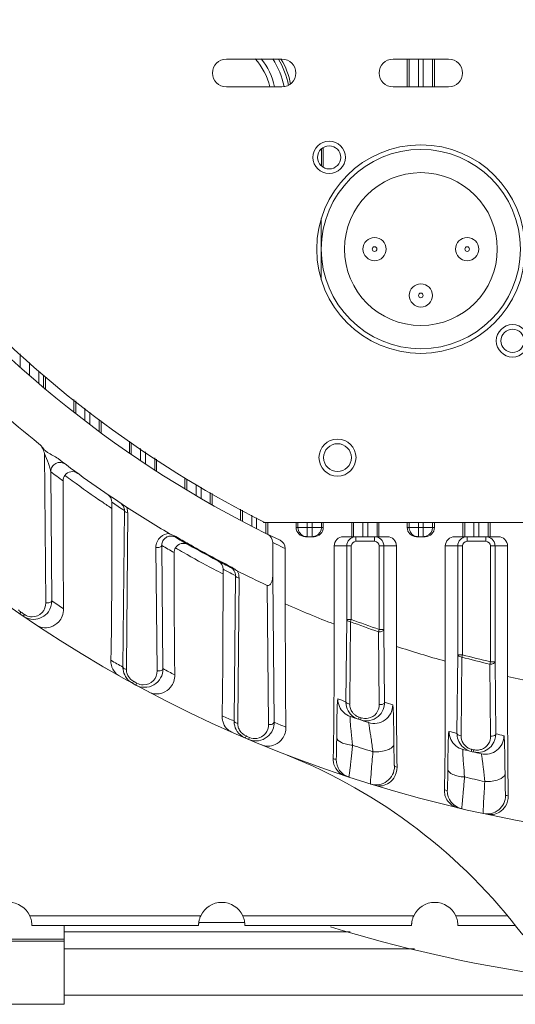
# Model space of a CAD drawing. Header units: millimetres. Extents: x 29170 to 33192, y 579 to 3108.
# Tile 144 of 256: x 31625 to 31679, y 763 to 869. Entities that reach past the tile are written whole.
import ezdxf

# ---------------------------------------------------------------- set-up
doc = ezdxf.new("R2010")
doc.units = ezdxf.units.MM
doc.layers.add('细实线', color=7, linetype='Continuous', lineweight=13)

msp = doc.modelspace()

# ---------------------------------------------------------------- linework, layer by layer
at = {"layer": '细实线'}
for p, q in [((31647.682, 865.215), (31653.682, 865.215)), ((31665.682, 865.215), (31671.682, 865.215)), ((31667.214, 862.215), (31667.214, 865.215)), ((31667.415, 862.215), (31667.415, 865.215)), ((31668.415, 865.215), (31668.415, 862.215)), ((31668.949, 862.215), (31668.949, 865.215)), ((31669.949, 865.215), (31669.949, 862.215)), ((31670.15, 865.215), (31670.15, 862.215)), ((31653.682, 862.215), (31647.682, 862.215)), ((31671.682, 862.215), (31665.682, 862.215)), ((31657.949, 853.692), (31657.949, 855.537)), ((31658.15, 855.692), (31658.15, 853.538)), ((31657.932, 848.032), (31657.932, 841.399)), ((31625.415, 832.022), (31625.415, 833.424)), ((31626.415, 831.076), (31626.415, 832.494)), ((31627.441, 831.539), (31627.441, 830.19)), ((31627.941, 831.083), (31627.941, 829.766)), ((31628.15, 830.917), (31628.15, 829.59)), ((31631.214, 827.102), (31631.214, 828.5)), ((31631.415, 828.341), (31631.415, 826.945)), ((31632.415, 827.552), (31632.415, 826.172)), ((31632.949, 825.766), (31632.949, 827.131)), ((31633.949, 825.019), (31633.949, 826.342)), ((31634.15, 826.183), (31634.15, 824.87)), ((31637.214, 822.754), (31637.214, 823.989)), ((31637.415, 823.855), (31637.415, 822.551)), ((31628.031, 822.647), (31628.188, 806.548)), ((31638.415, 823.191), (31638.415, 821.926)), ((31638.949, 821.517), (31638.949, 822.835)), ((31639.949, 820.862), (31639.949, 822.171)), ((31640.15, 822.037), (31640.15, 820.732)), ((31628.713, 820.692), (31628.836, 806.768)), ((31643.214, 818.82), (31643.214, 820.001)), ((31643.415, 819.867), (31643.415, 818.699)), ((31644.415, 819.314), (31644.415, 818.105)), ((31644.949, 817.793), (31644.949, 819.018)), ((31645.949, 817.219), (31645.949, 818.465)), ((31646.15, 818.354), (31646.15, 817.105)), ((31635.321, 816.725), (31635.321, 817.391)), ((31635.959, 816.963), (31635.981, 816.948)), ((31636.511, 799.615), (31636.67, 816.493)), ((31636.884, 799.611), (31637.026, 816.27)), ((31649.214, 815.433), (31649.214, 816.66)), ((31649.415, 816.549), (31649.415, 815.328)), ((31650.415, 815.996), (31650.415, 814.809)), ((31650.949, 814.537), (31650.949, 815.7)), ((31651.682, 815.295), (31651.682, 815.215)), ((31651.682, 815.215), (31651.826, 815.215)), ((31651.826, 815.215), (31757.538, 815.215)), ((31651.949, 814.037), (31651.949, 815.215)), ((31652.15, 815.215), (31652.15, 813.938)), ((31655.214, 814.678), (31655.214, 815.215)), ((31655.415, 815.215), (31655.415, 814.678)), ((31656.415, 813.678), (31656.415, 815.215)), ((31656.949, 813.678), (31656.949, 815.215)), ((31657.949, 814.678), (31657.949, 815.215)), ((31658.15, 815.215), (31658.15, 814.678)), ((31661.214, 813.678), (31661.214, 815.215)), ((31661.415, 813.678), (31661.415, 815.215)), ((31662.415, 815.215), (31662.415, 813.678)), ((31662.949, 813.678), (31662.949, 815.215)), ((31663.949, 815.215), (31663.949, 813.678)), ((31664.15, 815.215), (31664.15, 813.678)), ((31667.214, 814.678), (31667.214, 815.215)), ((31667.415, 814.678), (31667.415, 815.215)), ((31668.415, 813.678), (31668.415, 815.215)), ((31668.949, 813.678), (31668.949, 815.215)), ((31669.949, 815.215), (31669.949, 814.678)), ((31670.15, 815.215), (31670.15, 814.678)), ((31673.214, 813.678), (31673.214, 815.215)), ((31673.415, 813.678), (31673.415, 815.215)), ((31674.415, 813.678), (31674.415, 815.215)), ((31674.949, 813.678), (31674.949, 815.215)), ((31675.949, 815.215), (31675.949, 813.678)), ((31676.15, 815.215), (31676.15, 813.678)), ((31641.624, 813.958), (31641.5, 814.019)), ((31641.91, 813.843), (31641.624, 813.958)), ((31658.15, 814.678), (31655.214, 814.678)), ((31670.15, 814.678), (31667.214, 814.678)), ((31642.191, 813.613), (31642.233, 813.686)), ((31652.682, 809.404), (31652.682, 813.054)), ((31653.054, 812.871), (31652.682, 813.054)), ((31657.15, 813.678), (31656.214, 813.678)), ((31660.321, 813.678), (31665.043, 813.678)), ((31661.673, 813.678), (31661.673, 813.178)), ((31661.673, 813.178), (31663.691, 813.178)), ((31663.691, 813.678), (31663.691, 813.178)), ((31669.15, 813.678), (31668.214, 813.678)), ((31672.321, 813.678), (31677.043, 813.678)), ((31673.673, 813.678), (31673.673, 813.178)), ((31673.673, 813.178), (31675.691, 813.178)), ((31675.691, 813.678), (31675.691, 813.178)), ((31640.076, 812.508), (31640.213, 799.203)), ((31640.711, 812.736), (31640.837, 799.437)), ((31654.044, 812.394), (31654.044, 806.441)), ((31661.173, 812.678), (31659.321, 812.678)), ((31659.321, 812.678), (31659.321, 804.236)), ((31660.673, 804.752), (31660.673, 812.678)), ((31661.173, 804.749), (31661.173, 812.678)), ((31664.191, 812.678), (31666.044, 812.678)), ((31664.191, 812.678), (31664.191, 803.666)), ((31664.691, 812.678), (31664.691, 803.664)), ((31666.044, 801.845), (31666.044, 812.678)), ((31671.321, 812.678), (31673.173, 812.678)), ((31671.321, 812.678), (31671.321, 800.249)), ((31672.673, 800.933), (31672.673, 812.678)), ((31673.173, 800.934), (31673.173, 812.678)), ((31676.191, 812.678), (31678.044, 812.678)), ((31676.191, 812.678), (31676.191, 800.18)), ((31676.691, 812.678), (31676.691, 800.18)), ((31678.044, 798.594), (31678.044, 812.678)), ((31647.321, 809.654), (31647.321, 810.169)), ((31648.133, 810.361), (31648.171, 810.435)), ((31648.513, 793.791), (31648.668, 809.475)), ((31648.908, 793.788), (31649.05, 809.238)), ((31652.682, 809.404), (31652.839, 793.653)), ((31652.077, 808.427), (31652.238, 793.408)), ((31625.363, 805.353), (31625.496, 805.547)), ((31625.363, 805.353), (31625.733, 805.099)), ((31625.733, 805.099), (31625.866, 805.293)), ((31660.582, 795.873), (31660.673, 804.752)), ((31661.173, 804.752), (31660.673, 804.752)), ((31660.997, 795.869), (31661.082, 804.503)), ((31661.08, 804.504), (31661.173, 804.752)), ((31664.191, 803.664), (31664.104, 803.414)), ((31664.106, 803.413), (31664.19, 795.557)), ((31664.691, 803.664), (31664.191, 803.664)), ((31664.691, 803.664), (31664.772, 795.809)), ((31672.584, 792.449), (31672.673, 800.933)), ((31673.173, 800.934), (31672.673, 800.934)), ((31673.02, 792.192), (31673.107, 800.677)), ((31673.106, 800.677), (31673.173, 800.934)), ((31676.191, 800.18), (31676.13, 799.922)), ((31676.691, 800.18), (31676.191, 800.18)), ((31676.691, 800.18), (31676.773, 792.405)), ((31636.882, 799.383), (31636.884, 799.611)), ((31676.131, 799.922), (31676.216, 792.146)), ((31637.596, 797.96), (31637.657, 798.07)), ((31637.544, 797.864), (31637.596, 797.96)), ((31637.544, 797.864), (31637.907, 797.666)), ((31637.907, 797.666), (31638.019, 797.873)), ((31660.995, 795.623), (31660.997, 795.869)), ((31648.906, 793.549), (31648.908, 793.788)), ((31661.932, 793.981), (31661.967, 794.085)), ((31661.967, 794.085), (31662.007, 794.204)), ((31662.157, 793.906), (31662.232, 794.128)), ((31649.718, 791.956), (31649.761, 792.057)), ((31649.718, 791.956), (31650.081, 791.802)), ((31649.761, 792.057), (31649.81, 792.172)), ((31650.081, 791.802), (31650.173, 792.018)), ((31674.114, 790.505), (31674.139, 790.612)), ((31674.139, 790.612), (31674.168, 790.734)), ((31674.339, 790.453), (31674.393, 790.681)), ((31644.913, 772.765), (31626.451, 772.765)), ((31667.913, 772.765), (31649.451, 772.765)), ((31677.94, 772.765), (31672.451, 772.765)), ((31626.682, 771.745), (31626.682, 771.715)), ((31626.682, 771.715), (31626.682, 771.719)), ((31644.682, 771.715), (31626.682, 771.715)), ((31630.182, 771.715), (31630.182, 763.215)), ((31644.682, 771.723), (31644.682, 771.718)), ((31644.682, 771.719), (31644.682, 771.722)), ((31644.682, 771.718), (31644.682, 771.715)), ((31649.658, 772.053), (31644.707, 772.053)), ((31649.682, 771.745), (31649.682, 771.715)), ((31649.682, 771.715), (31649.682, 771.719)), ((31667.682, 771.715), (31649.682, 771.715)), ((31667.682, 771.723), (31667.682, 771.718)), ((31667.682, 771.719), (31667.682, 771.722)), ((31667.682, 771.718), (31667.682, 771.715)), ((31672.682, 771.745), (31672.682, 771.715)), ((31672.682, 771.715), (31672.682, 771.719)), ((31678.832, 771.715), (31672.682, 771.715)), ((31661.063, 771.053), (31630.182, 771.053)), ((31619.182, 770.257), (31630.182, 770.257)), ((31619.182, 770.033), (31630.182, 770.033)), ((31630.182, 769.215), (31667.985, 769.215)), ((31630.182, 764.215), (31687.682, 764.215)), ((31619.182, 763.215), (31630.182, 763.215))]:
    msp.add_line(p, q, dxfattribs=at)
for centre, radius in [((31658.783, 854.615), 1.75), ((31668.682, 844.715), 11.25), ((31658.783, 854.615), 1.25), ((31668.682, 844.715), 10.75), ((31668.682, 844.715), 8.25), ((31663.682, 844.715), 1.25), ((31673.682, 844.715), 1.25), ((31663.682, 844.715), 0.25), ((31673.682, 844.715), 0.25), ((31668.682, 839.715), 1.25), ((31668.682, 839.715), 0.25), ((31678.582, 834.816), 1.75), ((31678.582, 834.816), 1.25), ((31659.682, 822.215), 2), ((31659.682, 822.215), 1.5)]:
    msp.add_circle(centre, radius, dxfattribs=at)
for centre, radius, start, end in [((31704.682, 920.715), 140, 214.31294, 355.47232), ((31704.682, 920.715), 118, 206.06384, 243.38894), ((31647.682, 863.715), 1.5, 90, 270), ((31645.792, 860.715), 6.75, 12.90715, 42.31424), ((31645.792, 860.715), 7.25, 12.04567, 38.80912), ((31645.792, 860.715), 8.259, 10.70191, 33.24207), ((31645.792, 860.715), 8.759, 10.94689, 30.99819), ((31645.792, 860.715), 9.012, 11.62079, 29.7606), ((31653.682, 863.715), 1.5, 270, 90), ((31665.682, 863.715), 1.5, 90, 270), ((31671.682, 863.715), 1.5, 270, 90), ((31704.682, 920.715), 119, 219.91621, 244.51199), ((31704.682, 920.715), 124, 226.20385, 231.47404), ((31704.689, 920.731), 124.017, 232.68366, 236.8641), ((31704.381, 920.884), 125.556, 232.93868, 233.69587), ((31631.044, 819.701), 1, 53.90273, 143.2304), ((31689.962, 899.748), 99.391, 233.06888, 233.64302), ((31689.954, 899.738), 99.377, 233.64312, 235.95991), ((31634.32, 817.391), 1, 359.99736, 55.75383), ((31689.961, 899.749), 99.391, 235.96006, 236.64989), ((31705.019, 920.598), 124.537, 235.96743, 236.3214), ((31635.684, 816.497), 0.989, 32.30644, 47.72547), ((31705.024, 920.605), 124.545, 236.3333, 236.71328), ((31635.698, 816.506), 0.972, 6.13694, 32.2858), ((31635.697, 816.506), 0.973, 359.2141, 6.12934), ((31635.553, 816.283), 1.473, 18.03763, 24.00651), ((31704.682, 920.715), 124, 236.86299, 239.36727), ((31635.544, 816.281), 1.482, 359.59019, 17.98242), ((31641.558, 812.545), 1.475, 92.24679, 132.32406), ((31651.682, 813.054), 1, 359.99537, 63.79972), ((31656.415, 814.678), 1, 179.99328, 258.66566), ((31656.949, 814.678), 1, 292.68838, 359.99665), ((31668.415, 814.678), 1, 179.99328, 258.66566), ((31668.949, 814.678), 1, 292.68838, 359.99665), ((31641.695, 812.773), 0.975, 111.48712, 120.21802), ((31641.694, 812.773), 0.975, 79.50979, 111.44672), ((31643.044, 811.962), 1, 60.4517, 149.41592), ((31704.688, 920.727), 124.016, 239.73814, 240.45707), ((31704.689, 920.73), 124.016, 239.73828, 242.86835), ((31704.689, 920.729), 123.932, 239.73801, 240.45707), ((31704.688, 920.728), 123.93, 240.45712, 242.8682), ((31705.682, 920.716), 120.001, 243.98755, 244.51215), ((31653.044, 812.394), 1, 359.99518, 64.52232), ((31656.416, 814.679), 1.001, 258.62778, 269.9503), ((31656.948, 814.679), 1.001, 270.0497, 281.37222), ((31656.948, 814.683), 1.005, 281.33576, 292.60983), ((31661.673, 812.678), 0.5, 89.99653, 179.99475), ((31661.674, 812.676), 1.002, 103.99567, 116.89886), ((31661.674, 812.673), 1.005, 90.03169, 103.95067), ((31663.691, 812.678), 0.5, 0.00526, 90.00347), ((31663.689, 812.677), 1.002, 13.99638, 26.90037), ((31663.686, 812.677), 1.005, 0.03169, 13.95138), ((31668.416, 814.679), 1.001, 258.62778, 269.9503), ((31668.948, 814.679), 1.001, 270.0497, 281.37222), ((31668.948, 814.683), 1.005, 281.33576, 292.60983), ((31673.673, 812.678), 0.5, 89.99653, 179.99475), ((31673.674, 812.676), 1.002, 103.99567, 116.89886), ((31673.674, 812.673), 1.005, 90.03169, 103.95067), ((31675.691, 812.678), 0.5, 0.00526, 90.00347), ((31675.689, 812.677), 1.002, 13.99638, 26.90037), ((31675.686, 812.677), 1.005, 0.03169, 13.95138), ((31704.322, 920.809), 125.404, 239.51956, 240.2233), ((31692.532, 898.201), 99.421, 239.574, 240.14716), ((31692.526, 898.191), 99.41, 240.14725, 242.30549), ((31646.321, 810.169), 1, 359.99581, 62.17833), ((31704.688, 920.727), 124.016, 242.16895, 242.86829), ((31692.531, 898.201), 99.421, 242.30561, 242.95183), ((31705.075, 920.681), 124.694, 242.40796, 242.69917), ((31705.08, 920.69), 124.703, 242.69917, 243.10453), ((31647.678, 809.473), 0.998, 54.197, 62.86809), ((31647.682, 809.479), 0.99, 38.55566, 54.16631), ((31647.695, 809.49), 0.974, 6.0998, 38.53382), ((31704.682, 920.715), 124, 243.23843, 244.89777), ((31647.576, 809.253), 1.473, 24.23126, 30.35471), ((31647.691, 809.489), 0.977, 359.16107, 6.09606), ((31626.818, 806.754), 2.018, 324.3335, 0.40204), ((31706.682, 920.716), 138.001, 235.66009, 236.29633), ((31626.348, 806.785), 1.503, 222.11587, 235.47661), ((31704.682, 920.715), 139.765, 235.48888, 235.67269), ((31694.988, 897.037), 99.419, 245.67957, 248.9759), ((31704.682, 920.715), 140, 235.67173, 236.09623), ((31626.854, 806.739), 1.987, 235.64912, 270.01991), ((31704.682, 920.715), 124.122, 249.43526, 250.9187), ((31704.682, 920.715), 123.857, 249.43466, 250.91773), ((31697.442, 896.164), 99.408, 251.58747, 254.76539), ((31637.134, 800.267), 1.929, 177.90844, 193.8852), ((31702.683, 920.716), 138.001, 240.72769, 241.3472), ((31704.682, 920.715), 124.122, 255.26281, 256.70139), ((31704.682, 920.715), 123.857, 255.26216, 256.7009), ((31704.682, 920.715), 140, 239.74969, 240.20112), ((31638.488, 799.601), 1.977, 179.59752, 187.6408), ((31638.36, 799.371), 1.478, 179.51599, 195.53669), ((31706.682, 920.716), 138.001, 241.50158, 242.10068), ((31637, 800.191), 1.772, 231.63719, 240.67324), ((31638.365, 799.374), 1.484, 195.62689, 211.19584), ((31704.682, 920.715), 139.765, 241.34342, 241.51275), ((31699.898, 895.56), 99.398, 257.29854, 260.39926), ((31702.688, 920.733), 131.768, 250.96974, 251.36457), ((31662.565, 795.858), 1.983, 179.56876, 188.53847), ((31661.722, 796.166), 2, 203.65171, 250.96957), ((31662.557, 795.856), 1.975, 188.52249, 216.55322), ((31662.479, 795.609), 1.485, 179.4718, 198.15646), ((31662.479, 795.612), 1.485, 198.29423, 216.46459), ((31662.79, 795.781), 1.979, 281.4462, 338.13788), ((31706.687, 920.733), 131.768, 251.45181, 251.8503), ((31702.683, 920.716), 138.001, 246.29941, 246.88774), ((31650.493, 793.777), 1.98, 179.57965, 188.15658), ((31662.569, 795.868), 1.991, 216.61317, 234.14133), ((31704.688, 920.732), 133.768, 250.96973, 251.8503), ((31662.48, 795.616), 1.489, 216.52526, 222.88228), ((31662.481, 795.616), 1.49, 222.87316, 234.12326), ((31662.573, 795.878), 2.002, 234.23353, 251.32978), ((31662.488, 795.627), 1.502, 234.17839, 251.3424), ((31704.682, 920.715), 133.515, 251.35961, 251.46138), ((31662.793, 795.805), 2.003, 251.4854, 265.60538), ((31662.79, 795.793), 1.991, 265.6698, 281.37682), ((31649.03, 794.209), 1.794, 230.93552, 246.20043), ((31650.388, 793.536), 1.482, 179.48713, 197.0053), ((31650.389, 793.539), 1.484, 197.12023, 214.12182), ((31650.856, 793.623), 1.98, 278.43709, 337.63467), ((31706.682, 920.716), 138.001, 247.03507, 247.60809), ((31704.682, 920.715), 140, 246.72304, 247.08166), ((31704.682, 920.715), 139.765, 246.8835, 247.04509), ((31650.862, 793.648), 2.005, 247.07948, 261.835), ((31650.857, 793.634), 1.99, 261.91434, 278.35051), ((31702.686, 920.731), 131.766, 256.40916, 256.79398), ((31673.722, 792.654), 2, 205.4655, 256.40877), ((31674.571, 792.434), 1.988, 179.55328, 188.58187), ((31674.496, 792.176), 1.476, 179.37206, 211.61969), ((31675.642, 792.206), 2, 257.27274, 0.00129), ((31706.685, 920.731), 131.766, 256.87891, 257.26632), ((31704.688, 920.733), 136.619, 251.49121, 252.45772), ((31674.569, 792.439), 1.988, 211.71483, 227.05105), ((31674.506, 792.183), 1.489, 211.66447, 227.0002), ((31704.685, 920.73), 133.766, 256.40915, 257.26632), ((31674.507, 792.187), 1.492, 227.06319, 242.03723), ((31674.513, 792.202), 1.508, 242.10716, 256.75594), ((31704.682, 920.715), 133.515, 256.78853, 256.88759), ((31674.734, 792.154), 1.511, 256.94232, 273.09568), ((31674.732, 792.134), 1.491, 273.19678, 289.69778), ((31674.793, 792.378), 1.977, 273.1105, 324.36413), ((31631.898, 734.429), 60, 37.21202, 68.12495), ((31702.682, 920.715), 138, 251.64172, 251.77837), ((31661.53, 789.635), 1.999, 179.97985, 251.78647), ((31674.793, 792.41), 2.009, 256.94187, 273.06239), ((31706.682, 920.715), 138, 252.78236, 252.90487), ((31704.685, 920.73), 136.615, 256.75933, 257.70174), ((31673.209, 786.289), 1.986, 178.27279, 194.54191), ((31702.682, 920.715), 138, 256.82286, 256.95378), ((31673.158, 786.273), 1.933, 194.46387, 210.25891), ((31673.53, 786.277), 1.999, 179.97938, 256.96342), ((31675.834, 785.764), 2, 257.94034, 359.99673), ((31706.682, 920.715), 138, 257.93357, 258.05476), ((31624.182, 771.715), 2.5, 24.83459, 155.16541), ((31647.182, 771.715), 2.5, 24.83459, 155.16541), ((31670.182, 771.715), 2.5, 24.83459, 155.16541), ((31624.184, 771.716), 2.497, 17.74654, 24.83376), ((31647.181, 771.716), 2.499, 160.53604, 162.26247), ((31647.178, 771.717), 2.496, 155.16118, 160.52476), ((31647.184, 771.716), 2.497, 17.74654, 24.83376), ((31670.181, 771.716), 2.499, 160.53604, 162.26247), ((31670.178, 771.717), 2.496, 155.16118, 160.52476), ((31670.184, 771.716), 2.497, 17.74654, 24.83376), ((31624.186, 771.716), 2.496, 5.71361, 17.76692), ((31624.177, 771.715), 2.505, 4.04674, 5.71794), ((31624.177, 771.715), 2.505, 2.682, 4.04493), ((31624.198, 771.716), 2.484, 1.30074, 2.68532), ((31624.049, 771.713), 2.633, 0.69859, 1.28758), ((31624.076, 771.714), 2.606, 0.70545, 1.28364), ((31624.636, 771.718), 2.046, 0.03256, 0.78791), ((31647.341, 771.714), 2.659, 178.88652, 179.38706), ((31647.288, 771.715), 2.606, 178.88932, 179.38934), ((31647.227, 771.714), 2.545, 179.35145, 179.7997), ((31647.122, 771.714), 2.44, 179.34766, 179.8092), ((31647.124, 771.717), 2.442, 177.4263, 178.86256), ((31647.091, 771.718), 2.409, 177.42383, 178.87137), ((31647.217, 771.713), 2.535, 176.11554, 177.44081), ((31647.185, 771.715), 2.503, 174.36663, 176.11717), ((31647.183, 771.715), 2.501, 165.67399, 174.35911), ((31647.2, 771.71), 2.519, 162.25082, 165.65132), ((31647.186, 771.716), 2.496, 5.71361, 17.76692), ((31647.177, 771.715), 2.505, 4.04674, 5.71794), ((31647.177, 771.715), 2.505, 2.682, 4.04493), ((31647.198, 771.716), 2.484, 1.30074, 2.68532), ((31647.049, 771.713), 2.633, 0.69859, 1.28758), ((31647.076, 771.714), 2.606, 0.70545, 1.28364), ((31647.636, 771.718), 2.046, 0.03256, 0.78791), ((31704.682, 920.715), 156, 252.94227, 287.05773), ((31670.341, 771.714), 2.659, 178.88652, 179.38706), ((31670.288, 771.715), 2.606, 178.88932, 179.38934), ((31670.227, 771.714), 2.545, 179.35145, 179.7997), ((31670.122, 771.714), 2.44, 179.34766, 179.8092), ((31670.124, 771.717), 2.442, 177.4263, 178.86256), ((31670.091, 771.718), 2.409, 177.42383, 178.87137), ((31670.217, 771.713), 2.535, 176.11554, 177.44081), ((31670.185, 771.715), 2.503, 174.36663, 176.11717), ((31670.183, 771.715), 2.501, 165.67399, 174.35911), ((31670.2, 771.71), 2.519, 162.25082, 165.65132), ((31670.186, 771.716), 2.496, 5.71361, 17.76692), ((31670.177, 771.715), 2.505, 4.04674, 5.71794), ((31670.177, 771.715), 2.505, 2.682, 4.04493), ((31670.198, 771.716), 2.484, 1.30074, 2.68532), ((31670.049, 771.713), 2.633, 0.69859, 1.28758), ((31670.076, 771.714), 2.606, 0.70545, 1.28364), ((31670.636, 771.718), 2.046, 0.03256, 0.78791)]:
    msp.add_arc(centre, radius, start, end, dxfattribs=at)
for centre, start_param, end_param in [((31656.214, 814.678), 3.1415927, 4.712389), ((31657.15, 814.678), -1.5707963, 0), ((31668.214, 814.678), 3.1415927, 4.712389), ((31669.15, 814.678), -1.5707963, 0), ((31660.321, 812.678), 1.5707963, 3.1415927), ((31665.043, 812.678), 0, 1.5707963), ((31672.321, 812.678), 1.5707963, 3.1415927), ((31677.043, 812.678), 0, 1.5707963)]:
    msp.add_ellipse(centre, major_axis=(1, 0), ratio=0.9998477, start_param=start_param, end_param=end_param, dxfattribs=at)
for points, knots in [([(31628.031, 822.647), (31627.982, 822.842), (31627.87, 823.239), (31627.61, 823.577), (31627.446, 823.707)], [0, 0, 0, 0, 0.4904184, 1, 1, 1, 1]), ([(31627.446, 823.707), (31627.618, 823.57), (31627.812, 823.297), (31628.103, 822.966), (31628.459, 822.702), (31628.953, 822.458), (31629.333, 822.234), (31629.508, 822.1)], [0, 0, 0, 0, 0.2497088, 0.3747524, 0.4997992, 0.7499546, 1, 1, 1, 1]), ([(31628.713, 820.692), (31628.709, 820.831), (31628.625, 821.132), (31628.414, 821.789), (31628.201, 822.302), (31628.031, 822.647)], [0, 0, 0, 0, 0.2014329, 0.4447649, 1, 1, 1, 1]), ([(31630.313, 821.492), (31630.167, 821.602), (31629.806, 821.741), (31629.243, 821.632), (31628.818, 821.246), (31628.713, 820.874), (31628.713, 820.692)], [0, 0, 0, 0, 0.2500267, 0.4999638, 0.7499259, 1, 1, 1, 1]), ([(31630.106, 805.911), (31630.091, 806.954), (31630.05, 811.55), (31630.044, 816.147), (31630.044, 819.701)], [0, 0, 0, 0, 0.226937, 1, 1, 1, 1]), ([(31635.321, 816.725), (31635.321, 813.66), (31635.317, 809.199), (31635.275, 803.736), (31635.241, 801.339), (31635.206, 800.337)], [0, 0, 0, 0, 0.5611241, 0.8165482, 1, 1, 1, 1]), ([(31636.67, 816.493), (31636.671, 816.467), (31636.736, 816.326), (31636.907, 816.288), (31637.026, 816.27)], [0, 0, 0, 0, 0.1763089, 1, 1, 1, 1]), ([(31640.564, 813.636), (31640.411, 813.496), (31640.158, 813.144), (31640.073, 812.719), (31640.076, 812.508)], [0, 0, 0, 0, 0.4964132, 1, 1, 1, 1]), ([(31641.204, 813.616), (31641.154, 813.587), (31640.97, 813.457), (31640.834, 813.262), (31640.775, 813.106)], [0, 0, 0, 0, 0.2585732, 1, 1, 1, 1]), ([(31640.711, 812.736), (31640.708, 812.644), (31640.444, 812.492), (31640.22, 812.49), (31640.076, 812.508)], [0, 0, 0, 0, 0.3860815, 1, 1, 1, 1]), ([(31642.109, 798.755), (31642.094, 799.735), (31642.05, 804.137), (31642.044, 808.54), (31642.044, 811.962)], [0, 0, 0, 0, 0.2225464, 1, 1, 1, 1]), ([(31648.847, 809.997), (31648.728, 810.058), (31648.517, 810.229), (31648.291, 810.374), (31648.171, 810.435)], [0, 0, 0, 0, 0.4999979, 1, 1, 1, 1]), ([(31647.212, 794.354), (31647.243, 795.301), (31647.277, 797.545), (31647.316, 802.644), (31647.321, 806.797), (31647.321, 809.654)], [0, 0, 0, 0, 0.1856698, 0.4399441, 1, 1, 1, 1]), ([(31648.668, 809.475), (31648.669, 809.447), (31648.738, 809.295), (31648.922, 809.254), (31649.05, 809.238)], [0, 0, 0, 0, 0.1793727, 1, 1, 1, 1]), ([(31652.077, 808.427), (31652.127, 808.403), (31652.246, 808.387), (31652.394, 808.477), (31652.497, 808.607), (31652.595, 808.806), (31652.665, 809.074), (31652.682, 809.294), (31652.682, 809.404)], [0, 0, 0, 0, 0.1249156, 0.2499703, 0.3750393, 0.5001491, 0.7499824, 1, 1, 1, 1]), ([(31628.188, 806.548), (31628.192, 806.171), (31627.894, 805.37), (31627.096, 805.033), (31626.708, 805.033)], [0, 0, 0, 0, 0.4923733, 1, 1, 1, 1]), ([(31628.836, 806.768), (31628.833, 806.676), (31628.559, 806.528), (31628.335, 806.528), (31628.188, 806.548)], [0, 0, 0, 0, 0.3839744, 1, 1, 1, 1]), ([(31628.457, 805.577), (31628.28, 805.331), (31627.796, 804.907), (31627.169, 804.753), (31626.855, 804.753)], [0, 0, 0, 0, 0.4916734, 1, 1, 1, 1]), ([(31630.106, 805.911), (31630.11, 805.631), (31630.01, 805.114), (31629.542, 804.368), (31628.768, 803.869), (31627.853, 803.812), (31627.347, 804.013), (31627.145, 804.148)], [0, 0, 0, 0, 0.200324, 0.3649505, 0.6221966, 0.8257635, 1, 1, 1, 1]), ([(31654.112, 793.12), (31654.076, 795.208), (31654.051, 799.648), (31654.044, 804.088), (31654.044, 806.441)], [0, 0, 0, 0, 0.4701034, 1, 1, 1, 1]), ([(31626.708, 805.033), (31626.487, 805.033), (31626.185, 805.102), (31625.929, 805.25), (31625.866, 805.293)], [0, 0, 0, 0, 0.7436779, 1, 1, 1, 1]), ([(31660.673, 804.752), (31660.674, 804.722), (31660.748, 804.56), (31660.945, 804.518), (31661.08, 804.504)], [0, 0, 0, 0, 0.18119, 1, 1, 1, 1]), ([(31659.218, 789.739), (31659.246, 790.648), (31659.278, 792.782), (31659.316, 797.615), (31659.321, 801.538), (31659.321, 804.236)], [0, 0, 0, 0, 0.188254, 0.4416022, 1, 1, 1, 1]), ([(31664.104, 803.414), (31664.174, 803.401), (31664.316, 803.413), (31664.527, 803.461), (31664.687, 803.576), (31664.691, 803.664)], [0, 0, 0, 0, 0.3158728, 0.6090938, 1, 1, 1, 1]), ([(31666.044, 801.845), (31666.044, 799.524), (31666.051, 795.18), (31666.077, 790.836), (31666.115, 788.812)], [0, 0, 0, 0, 0.5341634, 1, 1, 1, 1]), ([(31671.321, 800.249), (31671.321, 797.673), (31671.308, 793.039), (31671.283, 788.405), (31671.224, 786.349)], [0, 0, 0, 0, 0.5560436, 1, 1, 1, 1]), ([(31672.673, 800.934), (31672.674, 800.901), (31672.716, 800.807), (31672.879, 800.714), (31673.023, 800.684), (31673.106, 800.677)], [0, 0, 0, 0, 0.1793022, 0.5367466, 1, 1, 1, 1]), ([(31676.13, 799.922), (31676.198, 799.913), (31676.335, 799.926), (31676.539, 799.978), (31676.687, 800.094), (31676.691, 800.18)], [0, 0, 0, 0, 0.3158766, 0.6065475, 1, 1, 1, 1]), ([(31635.9, 798.801), (31635.828, 798.859), (31635.533, 799.131), (31635.335, 799.505), (31635.261, 799.804)], [0, 0, 0, 0, 0.2302254, 1, 1, 1, 1]), ([(31636.511, 799.615), (31636.512, 799.587), (31636.579, 799.44), (31636.758, 799.4), (31636.882, 799.383)], [0, 0, 0, 0, 0.178245, 1, 1, 1, 1]), ([(31640.213, 799.203), (31640.217, 798.826), (31639.916, 798.019), (31639.105, 797.686), (31638.71, 797.691)], [0, 0, 0, 0, 0.487838, 1, 1, 1, 1]), ([(31640.837, 799.437), (31640.834, 799.346), (31640.579, 799.19), (31640.355, 799.186), (31640.213, 799.203)], [0, 0, 0, 0, 0.3879782, 1, 1, 1, 1]), ([(31640.585, 798.447), (31640.418, 798.145), (31639.906, 797.61), (31639.185, 797.42), (31638.827, 797.425)], [0, 0, 0, 0, 0.4900888, 1, 1, 1, 1]), ([(31642.109, 798.755), (31642.116, 798.286), (31641.828, 797.44), (31640.907, 796.778), (31640.034, 796.652), (31639.528, 796.8), (31639.319, 796.91)], [0, 0, 0, 0, 0.3545727, 0.6134949, 0.821041, 1, 1, 1, 1]), ([(31678.044, 798.594), (31678.044, 796.281), (31678.052, 791.984), (31678.078, 787.687), (31678.119, 785.704)], [0, 0, 0, 0, 0.5383227, 1, 1, 1, 1]), ([(31659.723, 796.166), (31659.708, 796.171), (31659.697, 796.06), (31659.677, 795.943), (31659.661, 795.616), (31659.643, 795.186), (31659.628, 794.579), (31659.614, 793.833), (31659.602, 792.956), (31659.596, 792.332), (31659.594, 792.003)], [0, 0, 0, 0, 0.0112399, 0.0489731, 0.1187029, 0.2249079, 0.3694146, 0.5506951, 0.7634711, 1, 1, 1, 1]), ([(31660.582, 795.873), (31660.583, 795.842), (31660.657, 795.678), (31660.857, 795.636), (31660.995, 795.623)], [0, 0, 0, 0, 0.1814724, 1, 1, 1, 1]), ([(31664.19, 795.557), (31664.194, 795.23), (31663.971, 794.535), (31663.341, 794.148), (31663.003, 794.08)], [0, 0, 0, 0, 0.4863019, 1, 1, 1, 1]), ([(31663.019, 793.62), (31663.315, 793.523), (31663.964, 793.469), (31664.859, 793.84), (31665.49, 794.575), (31665.641, 795.209), (31665.641, 795.52)], [0, 0, 0, 0, 0.2500219, 0.4999711, 0.7499385, 1, 1, 1, 1]), ([(31664.772, 795.809), (31664.769, 795.721), (31664.543, 795.557), (31664.325, 795.546), (31664.19, 795.557)], [0, 0, 0, 0, 0.3934014, 1, 1, 1, 1]), ([(31665.771, 791.294), (31665.768, 791.624), (31665.762, 792.25), (31665.75, 793.13), (31665.736, 793.882), (31665.722, 794.492), (31665.7, 794.939), (31665.691, 795.262), (31665.66, 795.414), (31665.66, 795.514), (31665.641, 795.52)], [0, 0, 0, 0, 0.2336157, 0.4439652, 0.6236487, 0.7676716, 0.874535, 0.9459151, 0.9860148, 1, 1, 1, 1]), ([(31647.282, 793.767), (31647.269, 793.812), (31647.223, 794.004), (31647.207, 794.204), (31647.212, 794.354)], [0, 0, 0, 0, 0.236871, 1, 1, 1, 1]), ([(31647.899, 792.816), (31647.831, 792.872), (31647.553, 793.133), (31647.36, 793.484), (31647.282, 793.767)], [0, 0, 0, 0, 0.2300703, 1, 1, 1, 1]), ([(31648.513, 793.791), (31648.514, 793.762), (31648.585, 793.606), (31648.775, 793.564), (31648.906, 793.549)], [0, 0, 0, 0, 0.1803529, 1, 1, 1, 1]), ([(31661.07, 794.275), (31661.06, 794.279), (31661.046, 794.207), (31661.043, 794.122), (31661.042, 793.895), (31661.062, 793.582), (31661.1, 793.133), (31661.191, 792.322), (31661.269, 791.656), (31661.318, 791.181)], [0, 0, 0, 0, 0.0101511, 0.0443038, 0.1092492, 0.2115046, 0.3552676, 0.5396624, 1, 1, 1, 1]), ([(31652.238, 793.408), (31652.242, 793.068), (31652, 792.345), (31651.326, 791.967), (31650.973, 791.915)], [0, 0, 0, 0, 0.4878278, 1, 1, 1, 1]), ([(31654.112, 793.12), (31654.12, 792.681), (31653.868, 791.884), (31653.033, 791.209), (31652.206, 791.026), (31651.706, 791.125), (31651.493, 791.213)], [0, 0, 0, 0, 0.3485607, 0.6075454, 0.8176159, 1, 1, 1, 1]), ([(31652.839, 793.653), (31652.836, 793.563), (31652.597, 793.402), (31652.376, 793.394), (31652.238, 793.408)], [0, 0, 0, 0, 0.3912066, 1, 1, 1, 1]), ([(31663.51, 790.468), (31663.453, 790.945), (31663.36, 791.612), (31663.231, 792.428), (31663.16, 792.881), (31663.106, 793.208), (31663.074, 793.437), (31663.043, 793.548), (31663.033, 793.615), (31663.019, 793.62)], [0, 0, 0, 0, 0.4511926, 0.6331503, 0.7766215, 0.8804849, 0.9483737, 0.9862106, 1, 1, 1, 1]), ([(31659.594, 792.003), (31659.591, 791.682), (31659.587, 791.225), (31659.576, 790.654), (31659.57, 790.304), (31659.558, 790.036), (31659.558, 789.81), (31659.535, 789.727), (31659.544, 789.631), (31659.531, 789.635)], [0, 0, 0, 0, 0.4055447, 0.5781502, 0.7254176, 0.843867, 0.9304208, 0.9828193, 1, 1, 1, 1]), ([(31661.318, 791.181), (31661.093, 791.195), (31660.668, 791.257), (31660.058, 791.436), (31659.603, 791.757), (31659.594, 792.003)], [0, 0, 0, 0, 0.3387562, 0.6305612, 1, 1, 1, 1]), ([(31671.723, 792.655), (31671.708, 792.658), (31671.698, 792.553), (31671.677, 792.436), (31671.662, 792.123), (31671.644, 791.706), (31671.628, 791.117), (31671.614, 790.389), (31671.602, 789.529), (31671.596, 788.914), (31671.594, 788.59)], [0, 0, 0, 0, 0.0114951, 0.0489549, 0.1178658, 0.2228862, 0.3663166, 0.5472933, 0.7610664, 1, 1, 1, 1]), ([(31672.584, 792.449), (31672.584, 792.417), (31672.627, 792.322), (31672.791, 792.228), (31672.937, 792.198), (31673.02, 792.192)], [0, 0, 0, 0, 0.1793639, 0.5370271, 1, 1, 1, 1]), ([(31676.216, 792.146), (31676.219, 791.853), (31676.042, 791.233), (31675.527, 790.834), (31675.235, 790.73)], [0, 0, 0, 0, 0.4863041, 1, 1, 1, 1]), ([(31676.773, 792.405), (31676.772, 792.367), (31676.711, 792.253), (31676.499, 792.16), (31676.317, 792.141), (31676.216, 792.146)], [0, 0, 0, 0, 0.1742689, 0.5391094, 1, 1, 1, 1]), ([(31677.771, 788.097), (31677.768, 788.421), (31677.762, 789.037), (31677.75, 789.9), (31677.736, 790.632), (31677.721, 791.223), (31677.7, 791.652), (31677.69, 791.963), (31677.661, 792.103), (31677.659, 792.202), (31677.641, 792.206)], [0, 0, 0, 0, 0.2367982, 0.4488164, 0.6286718, 0.7717973, 0.8773209, 0.9474214, 0.9865674, 1, 1, 1, 1]), ([(31661.318, 791.181), (31661.292, 790.936), (31661.241, 790.466), (31661.167, 789.798), (31661.1, 789.207), (31661.042, 788.705), (31660.993, 788.304), (31660.959, 788.033), (31660.935, 787.88), (31660.924, 787.798), (31660.913, 787.767), (31660.91, 787.734), (31660.905, 787.736)], [0, 0, 0, 0, 0.2131944, 0.4082446, 0.5808192, 0.727426, 0.8449318, 0.9306438, 0.9609562, 0.982643, 0.9956353, 1, 1, 1, 1]), ([(31663.51, 790.468), (31663.787, 790.454), (31664.32, 790.473), (31665.029, 790.633), (31665.555, 790.87), (31665.765, 791.165), (31665.77, 791.294)], [0, 0, 0, 0, 0.3266914, 0.6216679, 0.8478327, 1, 1, 1, 1]), ([(31665.833, 788.899), (31665.829, 788.901), (31665.828, 788.921), (31665.822, 788.95), (31665.818, 789.007), (31665.811, 789.119), (31665.803, 789.309), (31665.795, 789.591), (31665.787, 789.94), (31665.778, 790.515), (31665.773, 790.973), (31665.771, 791.294)], [0, 0, 0, 0, 0.0055205, 0.0196257, 0.0424073, 0.0737758, 0.1613053, 0.279924, 0.4266193, 0.5980342, 1, 1, 1, 1]), ([(31673.252, 790.711), (31673.242, 790.713), (31673.228, 790.647), (31673.222, 790.564), (31673.216, 790.352), (31673.224, 790.057), (31673.246, 789.633), (31673.306, 788.852), (31673.361, 788.208), (31673.395, 787.747)], [0, 0, 0, 0, 0.0106077, 0.0445552, 0.1083538, 0.2084799, 0.3498217, 0.5331102, 1, 1, 1, 1]), ([(31659.303, 789.1), (31659.288, 789.148), (31659.233, 789.356), (31659.213, 789.574), (31659.218, 789.739)], [0, 0, 0, 0, 0.2355903, 1, 1, 1, 1]), ([(31663.24, 787.145), (31663.257, 787.544), (31663.35, 788.652), (31663.445, 789.759), (31663.51, 790.468)], [0, 0, 0, 0, 0.3595106, 1, 1, 1, 1]), ([(31675.586, 787.25), (31675.544, 787.713), (31675.474, 788.358), (31675.375, 789.142), (31675.321, 789.57), (31675.278, 789.875), (31675.251, 790.088), (31675.225, 790.188), (31675.214, 790.252), (31675.201, 790.255)], [0, 0, 0, 0, 0.4599102, 0.6415009, 0.782775, 0.8841779, 0.9501595, 0.9867894, 1, 1, 1, 1]), ([(31660.48, 787.876), (31660.227, 787.96), (31659.711, 788.273), (31659.396, 788.797), (31659.303, 789.1)], [0, 0, 0, 0, 0.4571616, 1, 1, 1, 1]), ([(31663.242, 786.989), (31663.537, 786.898), (31664.18, 786.854), (31665.064, 787.231), (31665.685, 787.963), (31665.833, 788.59), (31665.833, 788.899)], [0, 0, 0, 0, 0.2500216, 0.4999716, 0.7499394, 1, 1, 1, 1]), ([(31666.115, 788.812), (31666.123, 788.4), (31665.904, 787.65), (31665.149, 786.971), (31664.37, 786.739), (31663.88, 786.793), (31663.667, 786.858)], [0, 0, 0, 0, 0.3426796, 0.601747, 0.8142787, 1, 1, 1, 1]), ([(31671.594, 788.59), (31671.591, 788.275), (31671.586, 787.826), (31671.576, 787.266), (31671.57, 786.926), (31671.558, 786.665), (31671.558, 786.448), (31671.535, 786.364), (31671.544, 786.274), (31671.531, 786.277)], [0, 0, 0, 0, 0.4083646, 0.5810212, 0.7276848, 0.8452009, 0.9308624, 0.9827428, 1, 1, 1, 1]), ([(31673.395, 787.747), (31673.161, 787.758), (31672.719, 787.816), (31672.082, 787.998), (31671.603, 788.333), (31671.594, 788.59)], [0, 0, 0, 0, 0.3366714, 0.6287622, 1, 1, 1, 1]), ([(31673.395, 787.747), (31673.375, 787.502), (31673.337, 787.035), (31673.282, 786.371), (31673.232, 785.785), (31673.188, 785.287), (31673.15, 784.891), (31673.124, 784.624), (31673.104, 784.472), (31673.096, 784.392), (31673.086, 784.36), (31673.084, 784.328), (31673.079, 784.329)], [0, 0, 0, 0, 0.2140811, 0.4095578, 0.5821426, 0.7284587, 0.8455292, 0.9308345, 0.9610021, 0.9826053, 0.9955823, 1, 1, 1, 1]), ([(31675.586, 787.25), (31675.857, 787.241), (31676.385, 787.273), (31677.139, 787.437), (31677.759, 787.793), (31677.77, 788.097)], [0, 0, 0, 0, 0.3316031, 0.628977, 1, 1, 1, 1]), ([(31677.833, 785.764), (31677.829, 785.765), (31677.828, 785.785), (31677.822, 785.812), (31677.818, 785.867), (31677.811, 785.973), (31677.804, 786.157), (31677.795, 786.429), (31677.787, 786.768), (31677.778, 787.331), (31677.773, 787.781), (31677.771, 788.097)], [0, 0, 0, 0, 0.0052964, 0.0190344, 0.041346, 0.0721688, 0.1585416, 0.2761989, 0.4224674, 0.5942695, 1, 1, 1, 1]), ([(31663.242, 786.989), (31663.229, 786.993), (31663.249, 787.067), (31663.239, 787.106), (31663.24, 787.145)], [0, 0, 0, 0, 0.2603289, 1, 1, 1, 1]), ([(31675.41, 783.963), (31675.416, 784.356), (31675.478, 785.452), (31675.541, 786.547), (31675.586, 787.25)], [0, 0, 0, 0, 0.3583582, 1, 1, 1, 1]), ([(31672.654, 784.428), (31672.43, 784.481), (31671.966, 784.69), (31671.622, 785.07), (31671.488, 785.299)], [0, 0, 0, 0, 0.4650509, 1, 1, 1, 1]), ([(31678.119, 785.704), (31678.127, 785.318), (31677.937, 784.613), (31677.257, 783.935), (31676.527, 783.662), (31676.052, 783.674), (31675.841, 783.718)], [0, 0, 0, 0, 0.3369736, 0.5961079, 0.8110263, 1, 1, 1, 1]), ([(31675.416, 783.808), (31675.412, 783.809), (31675.413, 783.828), (31675.406, 783.872), (31675.409, 783.924), (31675.41, 783.963)], [0, 0, 0, 0, 0.0702992, 0.2596554, 1, 1, 1, 1])]:
    msp.add_open_spline(points, degree=3, knots=knots, dxfattribs=at)
for points in [[(31630.242, 820.299), (31630.117, 820.131), (31630.044, 819.911), (31630.044, 819.701)], [(31640.775, 813.106), (31640.732, 812.989), (31640.71, 812.861), (31640.711, 812.736)], [(31642.191, 813.614), (31642.093, 813.671), (31641.983, 813.712), (31641.872, 813.732)], [(31642.233, 813.686), (31642.13, 813.746), (31642.02, 813.797), (31641.91, 813.843)], [(31660.673, 812.678), (31660.673, 812.809), (31660.7, 812.942), (31660.75, 813.063)], [(31660.75, 813.063), (31660.839, 813.275), (31661.015, 813.465), (31661.221, 813.57)], [(31663.691, 813.678), (31663.821, 813.678), (31663.955, 813.651), (31664.075, 813.601)], [(31664.075, 813.601), (31664.288, 813.512), (31664.478, 813.336), (31664.582, 813.131)], [(31672.673, 812.678), (31672.673, 812.809), (31672.7, 812.942), (31672.75, 813.063)], [(31672.75, 813.063), (31672.839, 813.275), (31673.015, 813.465), (31673.221, 813.57)], [(31675.691, 813.678), (31675.821, 813.678), (31675.955, 813.651), (31676.075, 813.601)], [(31676.075, 813.601), (31676.288, 813.512), (31676.478, 813.336), (31676.582, 813.131)], [(31642.183, 812.471), (31642.093, 812.32), (31642.044, 812.138), (31642.044, 811.962)], [(31649.05, 809.238), (31649.052, 809.449), (31649.006, 809.665), (31648.92, 809.857)], [(31636.798, 798.576), (31636.658, 798.806), (31636.565, 799.071), (31636.529, 799.338)], [(31640.837, 799.437), (31640.84, 799.096), (31640.751, 798.744), (31640.585, 798.447)], [(31637.544, 797.864), (31637.242, 798.029), (31636.976, 798.282), (31636.798, 798.576)], [(31637.657, 798.07), (31637.43, 798.194), (31637.23, 798.385), (31637.096, 798.606)], [(31638.827, 797.425), (31638.51, 797.43), (31638.186, 797.515), (31637.907, 797.666)], [(31638.71, 797.691), (31638.472, 797.695), (31638.228, 797.759), (31638.019, 797.873)], [(31659.89, 795.363), (31659.781, 795.614), (31659.722, 795.893), (31659.722, 796.166)], [(31664.772, 795.809), (31664.774, 795.549), (31664.724, 795.285), (31664.627, 795.044)], [(31663.003, 794.08), (31662.75, 794.029), (31662.476, 794.047), (31662.232, 794.128)], [(31648.854, 792.666), (31648.687, 792.911), (31648.575, 793.202), (31648.533, 793.496)], [(31649.81, 792.172), (31649.552, 792.282), (31649.318, 792.475), (31649.161, 792.707)], [(31652.839, 793.653), (31652.841, 793.387), (31652.788, 793.116), (31652.687, 792.87)], [(31649.718, 791.956), (31649.375, 792.102), (31649.064, 792.358), (31648.854, 792.666)], [(31650.973, 791.915), (31650.707, 791.876), (31650.42, 791.913), (31650.173, 792.018)], [(31671.917, 791.794), (31671.791, 792.06), (31671.722, 792.361), (31671.722, 792.655)], [(31672.878, 791.394), (31672.739, 791.619), (31672.645, 791.876), (31672.606, 792.137)], [(31676.773, 792.405), (31676.776, 791.993), (31676.641, 791.561), (31676.4, 791.226)], [(31674.114, 790.505), (31673.783, 790.583), (31673.463, 790.753), (31673.214, 790.984)]]:
    msp.add_open_spline(points, degree=3, dxfattribs=at)

doc.saveas('drawing.dxf')
